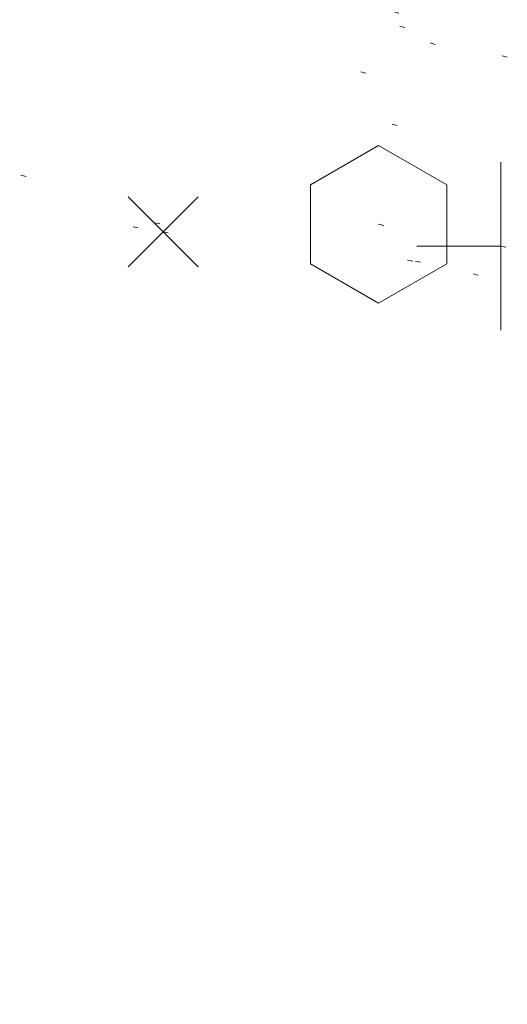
# Model space of a CAD drawing. Extents: x 413123 to 1465301, y 377724 to 504150.
# Tile 27 of 256: x 1463192 to 1463201, y 433205 to 433224. Entities that reach past the tile are written whole.
import ezdxf

# ---------------------------------------------------------------- set-up
doc = ezdxf.new("R2010")
doc.units = 0
doc.header["$MEASUREMENT"] = 0
doc.linetypes.add('DGN Style 1', pattern=[8.732639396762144, 0.01453018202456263, -8.71810921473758])
doc.linetypes.add('DGN Style 3', pattern=[20.34225483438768, 14.53018202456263, -5.812072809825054])
for name, color, linetype, lineweight in [('PV_X_Curb', 120, 'DGN Style 1', 0), ('PV_X_EOP', 7, 'DGN Style 3', 0), ('RD_X_Cells', 7, 'Continuous', 0), ('SN_X_Public', 3, 'Continuous', 0), ('SN_X_Public (Construction)', 3, 'Continuous', 0), ('SV_X_Random_Point (Construction)', 7, 'Continuous', 0)]:
    doc.layers.add(name, color=color, linetype=linetype, lineweight=lineweight)
doc.layers.add('SV_Observation (Construction)', color=97, linetype='DGN Style 1', lineweight=0, transparency=0.9)

# ---------------------------------------------------------------- blocks, each defined once
blk = doc.blocks.new('X_553')
at = {"layer": 'SV_X_Random_Point (Construction)', "color": 7, "linetype": 'Continuous', "lineweight": 0, "transparency": 33554559}
for p, q in [((-0.03333333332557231, -0.03337499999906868), (0.03333333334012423, 0.03337500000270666)), ((-0.03333333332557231, 0.03337500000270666), (0.03333333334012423, -0.03337499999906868))]:
    blk.add_line(p, q, dxfattribs=at)
blk = doc.blocks.new('POST_9')
at = {"layer": 'RD_X_Cells', "color": 30, "linetype": 'Continuous', "lineweight": 0, "flags": 128}
blk.add_lwpolyline([(-0.06491666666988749, -0.03749999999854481), (0, -0.0750000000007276), (0.06491666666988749, -0.03749999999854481), (0.06491666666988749, 0.03749999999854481), (0, 0.0750000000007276), (-0.06491666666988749, 0.03749999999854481), (-0.06491666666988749, -0.03749999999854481)], dxfattribs=at)
blk = doc.blocks.new('SGN1P_40')
at = {"layer": 'SN_X_Public', "color": 3, "linetype": 'Continuous', "lineweight": 0}
for p, q in [((1.455191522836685e-11, 0.08000000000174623), (1.455191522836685e-11, -0.07999999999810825)), ((1.455191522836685e-11, 0), (-0.07999999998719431, 0))]:
    blk.add_line(p, q, dxfattribs=at)
at = {"layer": 'SN_X_Public (Construction)', "color": 3, "linetype": 'Continuous', "lineweight": 30}
blk.add_point((-4.166665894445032e-05, 4.166666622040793e-05), dxfattribs=at)

msp = doc.modelspace()

# ---------------------------------------------------------------- linework, layer by layer
at = {"layer": 'PV_X_Curb'}
for points, knots in [([(1463034.114341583, 433358.5354235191, 570.967442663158), (1463034.382762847, 433357.8525596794, 570.9829174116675), (1463034.902669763, 433356.6746703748, 570.9791408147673), (1463036.322057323, 433354.5205973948, 570.6849760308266), (1463037.748960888, 433352.2020754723, 570.6878951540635), (1463040.018756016, 433349.1857511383, 570.9427811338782), (1463042.639031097, 433346.7780487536, 570.7955674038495), (1463044.970687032, 433345.5933757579, 570.8824061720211), (1463045.921303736, 433345.2188641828, 570.878208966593), (1463051.106075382, 433343.1762354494, 570.8553169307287), (1463056.290847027, 433341.1336067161, 570.8324248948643), (1463061.475618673, 433339.0909779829, 570.809532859), (1463062.018547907, 433338.9041474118, 570.7725412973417), (1463062.561477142, 433338.7173168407, 570.7355497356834), (1463063.104406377, 433338.5304862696, 570.6985581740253), (1463069.657625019, 433335.9461940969, 570.7210719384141), (1463076.21084366, 433333.3619019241, 570.7435857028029), (1463082.764062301, 433330.7776097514, 570.7660994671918), (1463087.246478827, 433329.0023655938, 570.8028168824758), (1463091.728895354, 433327.2271214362, 570.8395342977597), (1463096.211311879, 433325.4518772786, 570.8762517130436), (1463096.878442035, 433325.1897515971, 570.9638925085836), (1463097.545572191, 433324.9276259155, 571.0515333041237), (1463098.212702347, 433324.6655002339, 571.1391740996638), (1463104.831686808, 433322.094946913, 571.1640382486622), (1463111.45067127, 433319.524393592, 571.1889023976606), (1463118.069655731, 433316.953840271, 571.2137665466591), (1463125.957183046, 433313.9138789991, 571.1851535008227), (1463133.844710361, 433310.8739177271, 571.1565404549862), (1463141.732237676, 433307.8339564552, 571.1279274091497), (1463145.767175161, 433306.241790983, 571.1313455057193), (1463149.802112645, 433304.6496255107, 571.134763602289), (1463153.83705013, 433303.0574600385, 571.1381816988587), (1463154.355066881, 433302.8054079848, 571.0924572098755), (1463154.873083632, 433302.5533559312, 571.0467327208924), (1463155.391100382, 433302.3013038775, 571.0010082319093), (1463159.740180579, 433300.5574304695, 571.007755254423), (1463164.089260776, 433298.8135570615, 571.0145022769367), (1463168.438340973, 433297.0696836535, 571.0212492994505), (1463173.76020955, 433294.9893866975, 571.0517121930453), (1463179.082078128, 433292.9090897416, 571.0821750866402), (1463184.403946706, 433290.8287927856, 571.1126379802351), (1463184.927832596, 433290.6024130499, 571.183469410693), (1463185.451718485, 433290.3760333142, 571.254300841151), (1463185.975604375, 433290.1496535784, 571.3251322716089), (1463193.283059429, 433287.4009373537, 571.3274320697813), (1463200.590514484, 433284.6522211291, 571.3297318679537), (1463207.897969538, 433281.9035049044, 571.3320316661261), (1463214.611583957, 433279.3049910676, 571.3660593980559), (1463221.325198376, 433276.7064772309, 571.4000871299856), (1463228.038812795, 433274.1079633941, 571.4341148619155), (1463234.876881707, 433271.4003319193, 571.5030017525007), (1463241.714950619, 433268.6927004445, 571.5718886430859), (1463248.553019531, 433265.9850689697, 571.6407755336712), (1463252.53367608, 433264.4224603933, 571.6987979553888), (1463256.514332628, 433262.8598518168, 571.7568203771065), (1463260.494989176, 433261.2972432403, 571.8148427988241), (1463261.18962272, 433261.0748617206, 571.7422662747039), (1463261.884256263, 433260.8524802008, 571.6696897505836), (1463262.578889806, 433260.6300986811, 571.5971132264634), (1463267.974277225, 433258.4984942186, 571.5913249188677), (1463273.369664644, 433256.3668897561, 571.5855366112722), (1463278.765052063, 433254.2352852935, 571.5797483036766), (1463284.039124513, 433252.1341649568, 571.626583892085), (1463289.313196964, 433250.0330446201, 571.6734194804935), (1463294.587269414, 433247.9319242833, 571.7202550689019), (1463295.147837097, 433247.7325865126, 571.8045569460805), (1463295.70840478, 433247.533248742, 571.8888588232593), (1463296.268972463, 433247.3339109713, 571.9731607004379), (1463303.262539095, 433244.6091737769, 572.0038664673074), (1463310.256105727, 433241.8844365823, 572.034572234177), (1463317.249672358, 433239.1596993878, 572.0652780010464), (1463324.8255847, 433236.206749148, 572.1003223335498), (1463332.401497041, 433233.2537989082, 572.1353666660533), (1463339.977409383, 433230.3008486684, 572.1704109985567), (1463346.624217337, 433227.6724527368, 572.1699621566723), (1463353.271025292, 433225.044056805, 572.1695133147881), (1463359.917833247, 433222.4156608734, 572.1690644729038), (1463363.666535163, 433220.9685334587, 572.1740861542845), (1463367.415237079, 433219.521406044, 572.1791078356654), (1463371.163938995, 433218.0742786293, 572.1841295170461), (1463371.754596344, 433217.8301906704, 572.1047293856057), (1463372.345253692, 433217.5861027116, 572.0253292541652), (1463372.935911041, 433217.3420147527, 571.9459291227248), (1463380.338603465, 433214.4611246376, 571.9041823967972), (1463387.741295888, 433211.5802345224, 571.8624356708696), (1463395.143988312, 433208.6993444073, 571.8206889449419), (1463403.121855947, 433205.5721027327, 571.8539167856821), (1463411.099723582, 433202.4448610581, 571.8871446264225), (1463419.077591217, 433199.3176193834, 571.9203724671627), (1463419.407565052, 433199.1647159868, 571.9396248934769), (1463419.737538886, 433199.0118125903, 571.9588773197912), (1463420.067512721, 433198.8589091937, 571.9781297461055)], [0, 0, 0, 0, 0.004163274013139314, 0.007301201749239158, 0.0146979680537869, 0.01957460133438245, 0.02877745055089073, 0.03448275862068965, 0.03448275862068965, 0.03448275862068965, 0.06896551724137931, 0.06896551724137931, 0.06896551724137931, 0.1034482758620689, 0.1034482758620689, 0.1034482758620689, 0.1379310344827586, 0.1379310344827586, 0.1379310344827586, 0.1724137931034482, 0.1724137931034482, 0.1724137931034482, 0.2068965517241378, 0.2068965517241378, 0.2068965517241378, 0.2413793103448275, 0.2413793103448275, 0.2413793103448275, 0.2758620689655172, 0.2758620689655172, 0.2758620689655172, 0.3103448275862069, 0.3103448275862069, 0.3103448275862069, 0.3448275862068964, 0.3448275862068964, 0.3448275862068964, 0.3793103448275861, 0.3793103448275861, 0.3793103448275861, 0.4137931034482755, 0.4137931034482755, 0.4137931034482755, 0.4482758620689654, 0.4482758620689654, 0.4482758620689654, 0.4827586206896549, 0.4827586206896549, 0.4827586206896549, 0.5172413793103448, 0.5172413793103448, 0.5172413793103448, 0.5517241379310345, 0.5517241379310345, 0.5517241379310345, 0.5862068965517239, 0.5862068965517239, 0.5862068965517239, 0.6206896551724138, 0.6206896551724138, 0.6206896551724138, 0.6551724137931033, 0.6551724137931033, 0.6551724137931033, 0.6896551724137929, 0.6896551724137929, 0.6896551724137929, 0.7241379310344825, 0.7241379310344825, 0.7241379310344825, 0.7586206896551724, 0.7586206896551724, 0.7586206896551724, 0.7931034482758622, 0.7931034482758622, 0.7931034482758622, 0.8275862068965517, 0.8275862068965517, 0.8275862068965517, 0.8620689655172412, 0.8620689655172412, 0.8620689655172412, 0.8965517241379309, 0.8965517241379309, 0.8965517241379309, 0.9310344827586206, 0.9310344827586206, 0.9310344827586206, 0.9655172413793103, 0.9655172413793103, 0.9655172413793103, 1, 1, 1, 1]), ([(1463694.730807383, 433042.1012902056, 573.2000085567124), (1463688.122071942, 433044.6665198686, 573.2117681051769), (1463681.5133365, 433047.2317495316, 573.2235276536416), (1463674.904601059, 433049.7969791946, 573.2352872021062), (1463669.906627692, 433051.7384291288, 573.2422034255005), (1463664.908654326, 433053.679879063, 573.249119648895), (1463659.910680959, 433055.6213289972, 573.2560358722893), (1463659.31440991, 433055.8530469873, 573.3282538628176), (1463658.718138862, 433056.0847649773, 573.400471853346), (1463658.121867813, 433056.3164829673, 573.4726898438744), (1463656.811811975, 433056.8455353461, 573.4691755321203), (1463655.501756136, 433057.3745877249, 573.4656612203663), (1463654.191700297, 433057.9036401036, 573.4621469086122), (1463647.078403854, 433060.7016199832, 573.4311409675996), (1463639.965107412, 433063.4995998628, 573.4001350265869), (1463632.851810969, 433066.2975797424, 573.3691290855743), (1463626.603526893, 433068.7760307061, 573.3262890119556), (1463620.355242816, 433071.25448167, 573.2834489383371), (1463614.10695874, 433073.7329326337, 573.2406088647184), (1463606.821724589, 433076.5483492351, 573.1778320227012), (1463599.536490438, 433079.3637658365, 573.1150551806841), (1463592.251256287, 433082.1791824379, 573.052278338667), (1463585.048675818, 433085.0513616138, 572.9767093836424), (1463577.846095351, 433087.9235407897, 572.901140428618), (1463570.643514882, 433090.7957199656, 572.8255714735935), (1463568.520856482, 433091.6009161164, 572.8136526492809), (1463566.398198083, 433092.4061122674, 572.8017338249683), (1463564.275539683, 433093.2113084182, 572.7898150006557), (1463563.658286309, 433093.4932407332, 572.723361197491), (1463563.041032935, 433093.7751730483, 572.6569073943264), (1463562.423779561, 433094.0571053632, 572.5904535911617), (1463557.897842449, 433095.8076798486, 572.5495712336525), (1463553.371905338, 433097.5582543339, 572.5086888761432), (1463548.845968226, 433099.3088288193, 572.4678065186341), (1463541.746736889, 433102.0973839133, 572.4116307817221), (1463534.647505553, 433104.8859390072, 572.3554550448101), (1463527.548274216, 433107.6744941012, 572.2992793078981), (1463527.099574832, 433107.8541490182, 572.3819727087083), (1463526.650875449, 433108.0338039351, 572.4646661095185), (1463526.202176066, 433108.2134588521, 572.5473595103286), (1463518.442801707, 433111.2934591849, 572.5872886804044), (1463510.683427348, 433114.3734595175, 572.6272178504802), (1463502.924052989, 433117.4534598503, 572.6671470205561), (1463495.101662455, 433120.5759616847, 572.6180249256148), (1463487.279271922, 433123.6984635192, 572.5689028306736), (1463479.456881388, 433126.8209653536, 572.5197807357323), (1463474.540841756, 433128.7396558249, 572.5305568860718), (1463469.624802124, 433130.6583462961, 572.5413330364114), (1463464.708762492, 433132.5770367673, 572.5521091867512), (1463464.15178183, 433132.7738995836, 572.4839343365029), (1463463.594801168, 433132.9707623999, 572.4157594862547), (1463463.037820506, 433133.1676252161, 572.3475846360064), (1463455.395093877, 433136.1460172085, 572.2965798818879), (1463447.752367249, 433139.1244092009, 572.2455751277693), (1463440.10964062, 433142.1028011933, 572.1945703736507), (1463439.463345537, 433142.3911085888, 572.2249332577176), (1463438.817050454, 433142.6794159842, 572.2552961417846), (1463438.170755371, 433142.9677233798, 572.2856590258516), (1463431.589276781, 433145.5431962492, 572.3185177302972), (1463425.007798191, 433148.1186691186, 572.351376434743), (1463418.4263196, 433150.6941419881, 572.3842351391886), (1463413.565512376, 433152.6091060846, 572.3506952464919), (1463408.704705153, 433154.5240701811, 572.3171553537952), (1463403.843897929, 433156.4390342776, 572.2836154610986), (1463402.295983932, 433157.0721267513, 572.2966227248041), (1463400.748069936, 433157.7052192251, 572.3096299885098), (1463399.20015594, 433158.3383116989, 572.3226372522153), (1463398.571326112, 433158.6030358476, 572.2531442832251), (1463397.942496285, 433158.8677599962, 572.1836513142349), (1463397.313666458, 433159.1324841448, 572.1141583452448), (1463389.499427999, 433162.1494767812, 572.1431257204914), (1463381.68518954, 433165.1664694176, 572.172093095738), (1463373.87095108, 433168.1834620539, 572.2010604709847), (1463373.202610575, 433168.4242856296, 572.2485422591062), (1463372.53427007, 433168.6651092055, 572.2960240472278), (1463371.865929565, 433168.9059327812, 572.3435058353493), (1463366.852918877, 433170.8940812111, 572.309207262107), (1463361.839908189, 433172.882229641, 572.2749086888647), (1463356.826897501, 433174.8703780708, 572.2406101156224), (1463350.263613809, 433177.4130764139, 572.2105829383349), (1463343.700330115, 433179.955774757, 572.1805557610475), (1463337.137046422, 433182.4984731, 572.1505285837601), (1463332.732110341, 433184.1753668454, 572.1399057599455), (1463328.327174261, 433185.8522605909, 572.129282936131), (1463323.922238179, 433187.5291543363, 572.1186601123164), (1463323.550514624, 433187.6736224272, 572.0672464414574), (1463323.17879107, 433187.8180905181, 572.0158327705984), (1463322.807067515, 433187.9625586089, 571.9644190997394), (1463314.242457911, 433191.4677850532, 571.9189611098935), (1463305.677848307, 433194.9730114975, 571.8735031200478), (1463297.113238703, 433198.4782379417, 571.8280451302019), (1463296.447798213, 433198.6498683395, 571.8729159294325), (1463295.782357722, 433198.8214987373, 571.917786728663), (1463295.116917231, 433198.9931291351, 571.9626575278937), (1463288.43623397, 433201.6173953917, 571.9595616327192), (1463281.755550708, 433204.2416616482, 571.9564657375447), (1463275.074867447, 433206.8659279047, 571.9533698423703), (1463270.698621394, 433208.5836220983, 571.955071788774), (1463266.322375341, 433210.3013162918, 571.9567737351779), (1463261.946129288, 433212.0190104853, 571.9584756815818), (1463261.255964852, 433212.2907585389, 571.8814296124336), (1463260.565800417, 433212.5625065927, 571.8043835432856), (1463259.875635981, 433212.8342546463, 571.7273374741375), (1463253.221984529, 433215.4661261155, 571.684237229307), (1463246.568333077, 433218.0979975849, 571.6411369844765), (1463239.914681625, 433220.7298690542, 571.5980367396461), (1463232.697418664, 433223.5591135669, 571.584901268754), (1463225.480155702, 433226.3883580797, 571.5717657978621), (1463218.262892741, 433229.2176025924, 571.5586303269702), (1463212.689928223, 433231.3845503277, 571.501804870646), (1463207.116963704, 433233.5514980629, 571.4449794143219), (1463201.543999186, 433235.7184457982, 571.3881539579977), (1463197.702392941, 433237.2969398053, 571.3824755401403), (1463193.860786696, 433238.8754338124, 571.376797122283), (1463190.01918045, 433240.4539278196, 571.3711187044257), (1463189.420555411, 433240.6641899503, 571.4587546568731), (1463188.821930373, 433240.874452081, 571.5463906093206), (1463188.223305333, 433241.0847142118, 571.6340265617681), (1463185.054584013, 433242.3131517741, 571.6250500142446), (1463181.885862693, 433243.5415893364, 571.6160734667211), (1463178.717141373, 433244.7700268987, 571.6070969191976), (1463171.181422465, 433247.7347391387, 571.5342143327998), (1463163.645703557, 433250.6994513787, 571.4613317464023), (1463156.10998465, 433253.6641636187, 571.3884491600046), (1463148.761307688, 433256.5197229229, 571.322577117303), (1463141.412630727, 433259.3752822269, 571.2567050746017), (1463134.063953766, 433262.2308415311, 571.1908330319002), (1463126.984343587, 433264.9936274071, 571.2120531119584), (1463119.904733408, 433267.756413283, 571.2332731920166), (1463112.82512323, 433270.519199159, 571.2544932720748), (1463106.948373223, 433272.8554993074, 571.272380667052), (1463101.071623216, 433275.1917994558, 571.290268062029), (1463095.19487321, 433277.5280996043, 571.3081554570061), (1463087.382378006, 433280.5556578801, 571.2445784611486), (1463079.569882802, 433283.583216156, 571.1810014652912), (1463071.757387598, 433286.6107744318, 571.1174244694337), (1463067.011834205, 433288.4980060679, 571.0790224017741), (1463062.266280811, 433290.385237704, 571.0406203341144), (1463057.520727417, 433292.27246934, 571.0022182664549), (1463052.596696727, 433294.1302708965, 570.9741905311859), (1463047.672666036, 433295.988072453, 570.946162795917), (1463042.748635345, 433297.8458740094, 570.9181350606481), (1463040.996474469, 433298.028892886, 570.6600759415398), (1463037.884741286, 433298.0614564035, 570.3732611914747), (1463033.533792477, 433297.4811137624, 570.213053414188), (1463028.578927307, 433295.8351240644, 570.8846791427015), (1463025.750437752, 433293.3300609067, 570.5443428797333), (1463024.222435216, 433291.00068514, 570.5092220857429), (1463023.412434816, 433289.7658735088, 570.490604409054), (1463022.602434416, 433288.5310618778, 570.4719867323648), (1463021.792434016, 433287.2962502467, 570.4533690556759), (1463021.001432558, 433285.3732457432, 570.5012869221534), (1463020.2104311, 433283.4502412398, 570.549204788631), (1463019.419429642, 433281.5272367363, 570.5971226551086), (1463018.531487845, 433279.3825151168, 570.6481372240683), (1463017.643546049, 433277.2377934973, 570.6991517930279), (1463016.755604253, 433275.0930718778, 570.7501663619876), (1463014.741467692, 433270.0950215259, 570.9656913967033), (1463012.727331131, 433265.096971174, 571.181216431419), (1463010.71319457, 433260.0989208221, 571.3967414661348)], [0, 0, 0, 0, 0.01923076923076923, 0.01923076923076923, 0.01923076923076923, 0.03846153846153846, 0.03846153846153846, 0.03846153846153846, 0.05769230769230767, 0.05769230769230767, 0.05769230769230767, 0.07692307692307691, 0.07692307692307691, 0.07692307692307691, 0.09615384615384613, 0.09615384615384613, 0.09615384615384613, 0.1153846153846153, 0.1153846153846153, 0.1153846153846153, 0.1346153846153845, 0.1346153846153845, 0.1346153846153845, 0.1538461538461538, 0.1538461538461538, 0.1538461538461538, 0.1730769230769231, 0.1730769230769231, 0.1730769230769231, 0.1923076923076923, 0.1923076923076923, 0.1923076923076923, 0.2115384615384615, 0.2115384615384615, 0.2115384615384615, 0.2307692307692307, 0.2307692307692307, 0.2307692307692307, 0.25, 0.25, 0.25, 0.269230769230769, 0.269230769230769, 0.269230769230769, 0.2884615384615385, 0.2884615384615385, 0.2884615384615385, 0.3076923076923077, 0.3076923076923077, 0.3076923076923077, 0.3269230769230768, 0.3269230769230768, 0.3269230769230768, 0.3461538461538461, 0.3461538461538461, 0.3461538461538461, 0.3653846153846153, 0.3653846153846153, 0.3653846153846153, 0.3846153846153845, 0.3846153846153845, 0.3846153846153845, 0.4038461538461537, 0.4038461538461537, 0.4038461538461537, 0.423076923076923, 0.423076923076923, 0.423076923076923, 0.4423076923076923, 0.4423076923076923, 0.4423076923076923, 0.4615384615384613, 0.4615384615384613, 0.4615384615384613, 0.4807692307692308, 0.4807692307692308, 0.4807692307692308, 0.5, 0.5, 0.5, 0.5192307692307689, 0.5192307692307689, 0.5192307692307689, 0.538461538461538, 0.538461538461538, 0.538461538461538, 0.5576923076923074, 0.5576923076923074, 0.5576923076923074, 0.576923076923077, 0.576923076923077, 0.576923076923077, 0.5961538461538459, 0.5961538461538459, 0.5961538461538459, 0.6153846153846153, 0.6153846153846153, 0.6153846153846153, 0.6346153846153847, 0.6346153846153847, 0.6346153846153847, 0.6538461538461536, 0.6538461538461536, 0.6538461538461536, 0.673076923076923, 0.673076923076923, 0.673076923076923, 0.6923076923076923, 0.6923076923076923, 0.6923076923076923, 0.7115384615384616, 0.7115384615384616, 0.7115384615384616, 0.7307692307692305, 0.7307692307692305, 0.7307692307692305, 0.7499999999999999, 0.7499999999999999, 0.7499999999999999, 0.7692307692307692, 0.7692307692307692, 0.7692307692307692, 0.7884615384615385, 0.7884615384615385, 0.7884615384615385, 0.8076923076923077, 0.8076923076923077, 0.8076923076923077, 0.826923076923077, 0.826923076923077, 0.826923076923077, 0.846153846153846, 0.846153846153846, 0.846153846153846, 0.8653846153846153, 0.8653846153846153, 0.8653846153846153, 0.8846153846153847, 0.8846153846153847, 0.8846153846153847, 0.9038461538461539, 0.9038461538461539, 0.9038461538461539, 0.9087225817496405, 0.9125585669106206, 0.9159702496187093, 0.9230769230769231, 0.9230769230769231, 0.9230769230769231, 0.9423076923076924, 0.9423076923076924, 0.9423076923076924, 0.9615384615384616, 0.9615384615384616, 0.9615384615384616, 0.9807692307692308, 0.9807692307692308, 0.9807692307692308, 1, 1, 1, 1])]:
    msp.add_open_spline(points, degree=3, knots=knots, dxfattribs=at)
at = {"layer": 'PV_X_EOP'}
for points, knots in [([(1463033.539703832, 433358.668730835, 570.9312826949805), (1463033.78085339, 433357.7791180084, 570.9319642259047), (1463034.311810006, 433356.414696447, 570.9129230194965), (1463035.936664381, 433354.210215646, 570.7574772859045), (1463037.392149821, 433351.9520015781, 570.7191112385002), (1463039.598433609, 433348.7987445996, 570.7996873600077), (1463042.441302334, 433346.5539274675, 570.6747714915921), (1463044.712350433, 433345.0075174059, 570.6881225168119), (1463045.691659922, 433344.6760572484, 570.6008205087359), (1463046.330306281, 433344.4598990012, 570.5438874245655), (1463046.96895264, 433344.243740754, 570.486954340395), (1463047.607598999, 433344.0275825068, 570.4300212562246), (1463047.46569072, 433343.5095853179, 570.4737916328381), (1463047.32378244, 433342.9915881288, 570.5175620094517), (1463047.181874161, 433342.4735909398, 570.5613323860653), (1463047.962688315, 433342.1715041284, 570.5523071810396), (1463048.74350247, 433341.8694173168, 570.5432819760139), (1463049.524316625, 433341.5673305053, 570.5342567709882), (1463049.723445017, 433342.0454324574, 570.5031497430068), (1463049.92257341, 433342.5235344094, 570.4720427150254), (1463050.121701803, 433343.0016363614, 570.4409356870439), (1463054.363252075, 433341.3299102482, 570.4898514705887), (1463058.604802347, 433339.658184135, 570.5387672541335), (1463062.84635262, 433337.9864580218, 570.5876830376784), (1463069.380437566, 433335.4247592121, 570.6248076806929), (1463075.914522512, 433332.8630604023, 570.6619323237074), (1463082.448607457, 433330.3013615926, 570.699056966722), (1463087.637972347, 433328.22388055, 570.7205322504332), (1463092.827337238, 433326.1463995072, 570.7420075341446), (1463098.016702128, 433324.0689184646, 570.7634828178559), (1463104.657268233, 433321.5116641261, 570.769767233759), (1463111.297834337, 433318.9544097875, 570.7760516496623), (1463117.938400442, 433316.3971554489, 570.7823360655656), (1463125.924840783, 433313.2674390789, 570.73748834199), (1463133.911281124, 433310.1377227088, 570.6926406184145), (1463141.897721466, 433307.0080063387, 570.647792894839), (1463141.717745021, 433306.5125578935, 570.6799613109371), (1463141.537768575, 433306.0171094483, 570.7121297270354), (1463141.35779213, 433305.5216610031, 570.7442981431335), (1463142.229950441, 433305.2201381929, 570.7485050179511), (1463143.102108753, 433304.9186153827, 570.7527118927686), (1463143.974267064, 433304.6170925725, 570.7569187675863), (1463144.185348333, 433305.0788176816, 570.735481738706), (1463144.396429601, 433305.5405427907, 570.7140447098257), (1463144.607510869, 433306.0022678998, 570.6926076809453), (1463147.58473388, 433304.8543661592, 570.7341019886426), (1463150.56195689, 433303.7064644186, 570.7755962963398), (1463153.539179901, 433302.558562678, 570.817090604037), (1463158.44037952, 433300.5705139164, 570.826934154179), (1463163.341579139, 433298.5824651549, 570.8367777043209), (1463168.242778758, 433296.5944163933, 570.8466212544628), (1463174.091388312, 433294.2251577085, 570.8787504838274), (1463179.939997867, 433291.8558990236, 570.9108797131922), (1463185.788607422, 433289.4866403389, 570.9430089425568), (1463193.090936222, 433286.8080451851, 571.0096381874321), (1463200.393265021, 433284.1294500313, 571.0762674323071), (1463207.695593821, 433281.4508548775, 571.1428966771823), (1463214.34865388, 433278.828976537, 571.1804566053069), (1463221.001713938, 433276.2070981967, 571.2180165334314), (1463227.654773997, 433273.5852198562, 571.2555764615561), (1463234.593717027, 433270.8614597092, 571.311327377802), (1463241.532660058, 433268.1376995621, 571.3670782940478), (1463248.471603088, 433265.413939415, 571.4228292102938), (1463251.006317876, 433264.4249023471, 571.4376305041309), (1463253.541032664, 433263.4358652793, 571.452431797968), (1463256.075747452, 433262.4468282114, 571.4672330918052), (1463255.94008792, 433261.9072334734, 571.4705339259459), (1463255.804428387, 433261.3676387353, 571.4738347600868), (1463255.668768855, 433260.8280439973, 571.4771355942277), (1463256.445551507, 433260.5848901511, 571.4871075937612), (1463257.222334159, 433260.3417363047, 571.4970795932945), (1463257.999116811, 433260.0985824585, 571.507051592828), (1463258.226294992, 433260.5106164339, 571.4958264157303), (1463258.453473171, 433260.9226504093, 571.4846012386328), (1463258.680651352, 433261.3346843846, 571.4733760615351), (1463259.925804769, 433260.8493021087, 571.4829525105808), (1463261.170958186, 433260.3639198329, 571.4925289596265), (1463262.416111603, 433259.878537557, 571.5021054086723), (1463267.791649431, 433257.7869022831, 571.5241727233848), (1463273.167187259, 433255.6952670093, 571.5462400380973), (1463278.542725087, 433253.6036317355, 571.5683073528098), (1463284.352399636, 433251.3217999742, 571.5814787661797), (1463290.162074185, 433249.039968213, 571.5946501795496), (1463295.971748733, 433246.7581364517, 571.6078215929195), (1463302.949122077, 433244.0521724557, 571.6351321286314), (1463309.926495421, 433241.3462084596, 571.6624426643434), (1463316.903868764, 433238.6402444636, 571.6897532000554), (1463324.563747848, 433235.6405621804, 571.7285381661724), (1463332.223626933, 433232.6408798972, 571.7673231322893), (1463339.883506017, 433229.641197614, 571.8061080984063), (1463346.449952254, 433227.0690864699, 571.8205958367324), (1463353.01639849, 433224.4969753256, 571.8350835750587), (1463359.582844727, 433221.9248641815, 571.8495713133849), (1463363.961849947, 433220.2403229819, 571.8408310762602), (1463368.340855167, 433218.5557817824, 571.8320908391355), (1463372.719860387, 433216.8712405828, 571.8233506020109), (1463380.126525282, 433213.9587859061, 571.7905530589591), (1463387.533190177, 433211.0463312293, 571.7577555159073), (1463394.939855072, 433208.1338765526, 571.7249579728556), (1463402.425974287, 433205.1637758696, 571.7534560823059), (1463409.912093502, 433202.1936751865, 571.7819541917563), (1463417.398212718, 433199.2235745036, 571.8104523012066), (1463417.229394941, 433198.7682275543, 571.8194733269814), (1463417.060577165, 433198.3128806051, 571.8284943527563), (1463416.891759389, 433197.8575336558, 571.8375153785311), (1463417.692446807, 433197.4966240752, 571.8487103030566), (1463418.493134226, 433197.1357144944, 571.859905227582), (1463419.293821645, 433196.7748049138, 571.8711001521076), (1463419.475032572, 433197.247288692, 571.8477905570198), (1463419.6562435, 433197.7197724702, 571.8244809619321), (1463419.837454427, 433198.1922562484, 571.8011713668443), (1463419.83781155, 433198.2226624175, 571.7953862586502), (1463419.838168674, 433198.2530685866, 571.789601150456), (1463419.838525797, 433198.2834747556, 571.7838160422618)], [0, 0, 0, 0, 0.003968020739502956, 0.006425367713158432, 0.01199892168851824, 0.01581541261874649, 0.02326256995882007, 0.02777777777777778, 0.02777777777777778, 0.02777777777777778, 0.05555555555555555, 0.05555555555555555, 0.05555555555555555, 0.08333333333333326, 0.08333333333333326, 0.08333333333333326, 0.1111111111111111, 0.1111111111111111, 0.1111111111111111, 0.1388888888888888, 0.1388888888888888, 0.1388888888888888, 0.1666666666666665, 0.1666666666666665, 0.1666666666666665, 0.1944444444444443, 0.1944444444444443, 0.1944444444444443, 0.2222222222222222, 0.2222222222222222, 0.2222222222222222, 0.25, 0.25, 0.25, 0.2777777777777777, 0.2777777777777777, 0.2777777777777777, 0.3055555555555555, 0.3055555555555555, 0.3055555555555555, 0.333333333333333, 0.333333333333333, 0.333333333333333, 0.3611111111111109, 0.3611111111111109, 0.3611111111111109, 0.3888888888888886, 0.3888888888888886, 0.3888888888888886, 0.4166666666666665, 0.4166666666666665, 0.4166666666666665, 0.4444444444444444, 0.4444444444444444, 0.4444444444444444, 0.472222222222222, 0.472222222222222, 0.472222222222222, 0.5, 0.5, 0.5, 0.5277777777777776, 0.5277777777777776, 0.5277777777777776, 0.5555555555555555, 0.5555555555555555, 0.5555555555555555, 0.5833333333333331, 0.5833333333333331, 0.5833333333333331, 0.6111111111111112, 0.6111111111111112, 0.6111111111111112, 0.638888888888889, 0.638888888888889, 0.638888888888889, 0.6666666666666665, 0.6666666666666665, 0.6666666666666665, 0.6944444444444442, 0.6944444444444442, 0.6944444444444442, 0.722222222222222, 0.722222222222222, 0.722222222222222, 0.7499999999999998, 0.7499999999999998, 0.7499999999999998, 0.7777777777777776, 0.7777777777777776, 0.7777777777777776, 0.8055555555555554, 0.8055555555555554, 0.8055555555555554, 0.8333333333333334, 0.8333333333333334, 0.8333333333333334, 0.861111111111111, 0.861111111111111, 0.861111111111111, 0.8888888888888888, 0.8888888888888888, 0.8888888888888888, 0.9166666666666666, 0.9166666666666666, 0.9166666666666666, 0.9444444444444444, 0.9444444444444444, 0.9444444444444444, 0.9722222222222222, 0.9722222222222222, 0.9722222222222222, 1, 1, 1, 1]), ([(1463695.37345491, 433042.3269481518, 573.2056029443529), (1463695.118355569, 433042.4173281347, 573.1929567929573), (1463694.863256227, 433042.5077081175, 573.1803106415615), (1463694.608156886, 433042.5980881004, 573.1676644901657), (1463688.127196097, 433045.133574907, 573.1638691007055), (1463681.646235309, 433047.6690617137, 573.1600737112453), (1463675.165274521, 433050.2045485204, 573.1562783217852), (1463668.255959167, 433052.9440202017, 573.1540820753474), (1463661.346643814, 433055.6834918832, 573.1518858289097), (1463654.437328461, 433058.4229635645, 573.149689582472), (1463647.338400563, 433061.2071824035, 573.1301154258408), (1463640.239472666, 433063.9914012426, 573.1105412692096), (1463633.140544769, 433066.7756200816, 573.0909671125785), (1463626.823799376, 433069.2202639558, 573.0453158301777), (1463620.507053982, 433071.6649078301, 572.999664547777), (1463614.190308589, 433074.1095517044, 572.9540132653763), (1463606.930945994, 433076.9629614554, 572.8967218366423), (1463599.671583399, 433079.8163712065, 572.8394304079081), (1463592.412220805, 433082.6697809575, 572.7821389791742), (1463585.208613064, 433085.5359198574, 572.7224006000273), (1463578.005005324, 433088.4020587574, 572.6626622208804), (1463570.801397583, 433091.2681976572, 572.6029238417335), (1463563.539543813, 433094.1288766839, 572.5195568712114), (1463556.277690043, 433096.9895557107, 572.4361899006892), (1463549.015836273, 433099.8502347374, 572.3528229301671), (1463541.464235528, 433102.896740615, 572.3143753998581), (1463533.912634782, 433105.9432464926, 572.2759278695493), (1463526.361034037, 433108.9897523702, 572.2374803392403), (1463524.510466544, 433109.6486739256, 572.222419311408), (1463522.659899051, 433110.307595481, 572.2073582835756), (1463520.809331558, 433110.9665170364, 572.1922972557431), (1463520.996148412, 433111.478044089, 572.2051758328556), (1463521.182965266, 433111.9895711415, 572.2180544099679), (1463521.36978212, 433112.5010981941, 572.2309329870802), (1463520.520611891, 433112.8412018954, 572.2365752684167), (1463519.671441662, 433113.1813055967, 572.2422175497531), (1463518.822271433, 433113.5214092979, 572.2478598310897), (1463518.644435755, 433113.0349413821, 572.2388127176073), (1463518.466600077, 433112.5484734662, 572.229765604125), (1463518.288764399, 433112.0620055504, 572.2207184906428), (1463514.835464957, 433113.4033588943, 572.2367800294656), (1463511.382165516, 433114.7447122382, 572.2528415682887), (1463507.928866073, 433116.0860655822, 572.2689031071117), (1463493.594865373, 433121.7420238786, 572.2482959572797), (1463479.260864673, 433127.3979821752, 572.2276888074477), (1463464.926863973, 433133.0539404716, 572.2070816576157), (1463449.455525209, 433139.0728186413, 572.1640707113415), (1463433.984186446, 433145.0916968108, 572.1210597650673), (1463418.512847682, 433151.1105749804, 572.0780488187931), (1463413.328996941, 433153.1553309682, 572.0135393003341), (1463408.145146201, 433155.200086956, 571.9490297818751), (1463402.961295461, 433157.2448429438, 571.8845202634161), (1463403.132465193, 433157.7716799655, 571.9190447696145), (1463403.303634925, 433158.2985169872, 571.953569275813), (1463403.474804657, 433158.825354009, 571.9880937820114), (1463402.600267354, 433159.1613721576, 571.9863420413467), (1463401.725730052, 433159.4973903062, 571.984590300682), (1463400.851192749, 433159.8334084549, 571.9828385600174), (1463400.653049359, 433159.3552482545, 571.9439093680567), (1463400.454905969, 433158.8770880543, 571.9049801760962), (1463400.256762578, 433158.3989278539, 571.8660509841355), (1463399.322085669, 433158.774478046, 571.9116587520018), (1463398.387408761, 433159.150028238, 571.9572665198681), (1463397.452731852, 433159.5255784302, 572.0028742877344), (1463389.04126259, 433162.8168634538, 571.9920574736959), (1463380.629793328, 433166.1081484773, 571.9812406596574), (1463372.218324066, 433169.3994335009, 571.9704238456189), (1463367.156032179, 433171.3851717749, 571.9528553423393), (1463362.093740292, 433173.370910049, 571.9352868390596), (1463357.031448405, 433175.3566483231, 571.91771833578), (1463350.485608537, 433177.9162151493, 571.9032139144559), (1463343.93976867, 433180.4757819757, 571.8887094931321), (1463337.393928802, 433183.0353488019, 571.8742050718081), (1463332.955818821, 433184.7683232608, 571.8612483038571), (1463328.517708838, 433186.5012977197, 571.8482915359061), (1463324.079598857, 433188.2342721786, 571.835334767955), (1463307.834725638, 433194.592922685, 571.7755947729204), (1463291.58985242, 433200.9515731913, 571.7158547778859), (1463275.344979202, 433207.3102236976, 571.6561147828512), (1463270.255842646, 433209.3105723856, 571.6395679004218), (1463265.16670609, 433211.3109210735, 571.6230210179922), (1463260.077569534, 433213.3112697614, 571.6064741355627), (1463253.452444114, 433215.9179517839, 571.5595870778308), (1463246.827318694, 433218.5246338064, 571.5127000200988), (1463240.202193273, 433221.1313158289, 571.4658129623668), (1463232.962477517, 433223.9732301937, 571.4532933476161), (1463225.722761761, 433226.8151445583, 571.4407737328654), (1463218.483046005, 433229.6570589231, 571.4282541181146), (1463212.90690448, 433231.8646312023, 571.4088467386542), (1463207.330762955, 433234.0722034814, 571.3894393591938), (1463201.754621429, 433236.2797757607, 571.3700319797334), (1463194.142429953, 433239.2572758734, 571.3409586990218), (1463186.530238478, 433242.2347759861, 571.3118854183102), (1463178.918047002, 433245.2122760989, 571.2828121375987), (1463169.428496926, 433248.9128530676, 571.1919051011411), (1463159.93894685, 433252.6134300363, 571.1009980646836), (1463150.449396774, 433256.314007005, 571.0100910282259), (1463145.077359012, 433258.4557943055, 570.9673048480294), (1463139.70532125, 433260.5975816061, 570.9245186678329), (1463134.333283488, 433262.7393689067, 570.8817324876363), (1463132.297653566, 433263.5246301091, 570.8037126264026), (1463130.262023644, 433264.3098913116, 570.7256927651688), (1463128.226393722, 433265.0951525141, 570.6476729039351), (1463128.413443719, 433265.4813551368, 570.6980714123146), (1463128.600493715, 433265.8675577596, 570.748469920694), (1463128.787543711, 433266.2537603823, 570.7988684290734), (1463127.919822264, 433266.676285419, 570.7925938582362), (1463127.052100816, 433267.0988104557, 570.786319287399), (1463126.184379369, 433267.5213354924, 570.7800447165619), (1463126.004706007, 433267.0870623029, 570.7088488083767), (1463125.825032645, 433266.6527891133, 570.6376529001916), (1463125.645359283, 433266.2185159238, 570.5664569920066), (1463121.458270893, 433267.8591123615, 570.6667666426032), (1463117.271182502, 433269.4997087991, 570.7670762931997), (1463113.084094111, 433271.1403052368, 570.8673859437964), (1463107.189564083, 433273.4271367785, 570.8747985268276), (1463101.295034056, 433275.7139683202, 570.8822111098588), (1463095.400504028, 433278.0007998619, 570.88962369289), (1463087.576983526, 433281.0591137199, 570.8606773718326), (1463079.753463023, 433284.117427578, 570.8317310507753), (1463071.92994252, 433287.175741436, 570.8027847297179), (1463067.216062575, 433289.0371870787, 570.7609532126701), (1463062.502182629, 433290.8986327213, 570.7191216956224), (1463057.788302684, 433292.7600783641, 570.6772901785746), (1463055.438489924, 433293.6549933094, 570.597871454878), (1463053.088677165, 433294.5499082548, 570.5184527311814), (1463050.738864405, 433295.4448232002, 570.4390340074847), (1463050.919405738, 433295.974786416, 570.493206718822), (1463051.099947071, 433296.5047496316, 570.547379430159), (1463051.280488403, 433297.0347128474, 570.6015521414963), (1463050.479713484, 433297.3478403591, 570.5996470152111), (1463049.678938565, 433297.660967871, 570.5977418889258), (1463048.878163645, 433297.9740953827, 570.5958367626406), (1463048.616684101, 433297.4827268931, 570.554312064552), (1463048.355204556, 433296.9913584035, 570.5127873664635), (1463048.093725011, 433296.499989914, 570.471262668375), (1463046.16244202, 433297.1796919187, 570.4532430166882), (1463044.231159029, 433297.8593939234, 570.4352233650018), (1463042.299876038, 433298.5390959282, 570.4172037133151), (1463040.683227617, 433298.6270722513, 570.3881765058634), (1463037.665619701, 433298.5647521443, 570.3323767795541), (1463033.387011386, 433297.9238663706, 570.2772123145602), (1463028.240821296, 433296.3164198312, 570.1397972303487), (1463025.314393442, 433293.7317706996, 570.0019896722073), (1463023.773730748, 433291.3674614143, 569.9858104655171), (1463022.862373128, 433289.9688870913, 569.9762398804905), (1463021.951015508, 433288.5703127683, 569.966669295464), (1463021.039657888, 433287.1717384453, 569.9570987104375)], [0, 0, 0, 0, 0.02083333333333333, 0.02083333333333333, 0.02083333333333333, 0.04166666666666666, 0.04166666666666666, 0.04166666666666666, 0.06249999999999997, 0.06249999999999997, 0.06249999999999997, 0.08333333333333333, 0.08333333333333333, 0.08333333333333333, 0.1041666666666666, 0.1041666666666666, 0.1041666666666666, 0.1249999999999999, 0.1249999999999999, 0.1249999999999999, 0.1458333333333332, 0.1458333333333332, 0.1458333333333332, 0.1666666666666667, 0.1666666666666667, 0.1666666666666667, 0.1875, 0.1875, 0.1875, 0.2083333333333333, 0.2083333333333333, 0.2083333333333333, 0.2291666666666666, 0.2291666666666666, 0.2291666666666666, 0.2499999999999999, 0.2499999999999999, 0.2499999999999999, 0.2708333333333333, 0.2708333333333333, 0.2708333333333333, 0.2916666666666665, 0.2916666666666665, 0.2916666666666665, 0.3125, 0.3125, 0.3125, 0.3333333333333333, 0.3333333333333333, 0.3333333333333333, 0.3541666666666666, 0.3541666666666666, 0.3541666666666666, 0.375, 0.375, 0.375, 0.3958333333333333, 0.3958333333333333, 0.3958333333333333, 0.4166666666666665, 0.4166666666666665, 0.4166666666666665, 0.4374999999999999, 0.4374999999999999, 0.4374999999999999, 0.4583333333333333, 0.4583333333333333, 0.4583333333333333, 0.4791666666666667, 0.4791666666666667, 0.4791666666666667, 0.4999999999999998, 0.4999999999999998, 0.4999999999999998, 0.5208333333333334, 0.5208333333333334, 0.5208333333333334, 0.5416666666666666, 0.5416666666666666, 0.5416666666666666, 0.5624999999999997, 0.5624999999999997, 0.5624999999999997, 0.5833333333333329, 0.5833333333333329, 0.5833333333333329, 0.6041666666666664, 0.6041666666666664, 0.6041666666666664, 0.625, 0.625, 0.625, 0.6458333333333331, 0.6458333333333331, 0.6458333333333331, 0.6666666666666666, 0.6666666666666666, 0.6666666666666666, 0.6875, 0.6875, 0.6875, 0.7083333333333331, 0.7083333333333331, 0.7083333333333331, 0.7291666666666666, 0.7291666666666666, 0.7291666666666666, 0.75, 0.75, 0.75, 0.7708333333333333, 0.7708333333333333, 0.7708333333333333, 0.7916666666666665, 0.7916666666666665, 0.7916666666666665, 0.8125, 0.8125, 0.8125, 0.8333333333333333, 0.8333333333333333, 0.8333333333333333, 0.8541666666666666, 0.8541666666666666, 0.8541666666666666, 0.875, 0.875, 0.875, 0.8958333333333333, 0.8958333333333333, 0.8958333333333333, 0.9166666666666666, 0.9166666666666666, 0.9166666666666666, 0.9375, 0.9375, 0.9375, 0.9583333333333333, 0.9583333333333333, 0.9583333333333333, 0.9631710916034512, 0.9674286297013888, 0.9713421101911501, 0.9791666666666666, 0.9791666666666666, 0.9791666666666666, 1, 1, 1, 1])]:
    msp.add_open_spline(points, degree=3, knots=knots, dxfattribs=at)
at = {"layer": 'SV_Observation (Construction)', "transparency": 33554434}
for p in [(1463021.086994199, 433275.9771448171, 571.0573821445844), (1463015.56232757, 433275.4709067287, 570.3947203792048), (1463016.755604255, 433275.093071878, 570.7501663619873), (1463016.753352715, 433275.0052337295, 570.7321458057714), (1463028.222198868, 433273.5782394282, 571.2166331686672), (1463023.081341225, 433270.8141113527, 571.2484776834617), (1463037.948753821, 433270.1419387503, 571.7682504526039), (1463009.4595523, 433260.333154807, 571.0353687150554), (1463010.713194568, 433260.0989208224, 571.3967414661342), (1463018.236978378, 433258.485492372, 571.911998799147), (1463021.689940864, 433256.4431906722, 572.0369938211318), (1463029.822186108, 433254.1434239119, 572.4437541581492), (1463136.050702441, 433243.0148699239, 572.0525263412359), (1463149.984502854, 433237.6118898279, 572.16438560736), (1463156.416957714, 433236.5454162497, 572.1525395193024), (1463159.606620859, 433234.9996430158, 572.2383416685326), (1463165.531816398, 433232.8617320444, 572.2875967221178), (1463172.583945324, 433229.5146282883, 572.3987372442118), (1463173.095047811, 433228.1976075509, 572.4996878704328), (1463198.442598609, 433219.6452490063, 573.1690366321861), (1463194.338757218, 433219.5048475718, 572.5510115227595), (1463200.769084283, 433219.2310965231, 572.5709150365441)]:
    msp.add_line(p, (1463260.25624, 433205.5898700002, 572.09), dxfattribs=at)

# ---------------------------------------------------------------- block references
at = {"layer": 'RD_X_Cells', "color": 30, "linetype": 'Continuous', "lineweight": 0, "xscale": 20, "yscale": 20, "zscale": 20}
msp.add_blockref('POST_9', (1463198.442598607, 433219.6452490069, 573.1690366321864), dxfattribs=at)
at = {"layer": 'SN_X_Public', "color": 3, "linetype": 'Continuous', "lineweight": 0, "xscale": 20, "yscale": 20, "zscale": 20}
msp.add_blockref('SGN1P_40', (1463200.769084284, 433219.2310965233, 572.5709150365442), dxfattribs=at)
at = {"layer": 'SV_X_Random_Point (Construction)', "color": 7, "linetype": 'Continuous', "lineweight": 0, "transparency": 33554559, "xscale": 20, "yscale": 20, "zscale": 20}
msp.add_blockref('X_553', (1463194.338757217, 433219.5048475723, 572.55101152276), dxfattribs=at)

doc.saveas('drawing.dxf')
